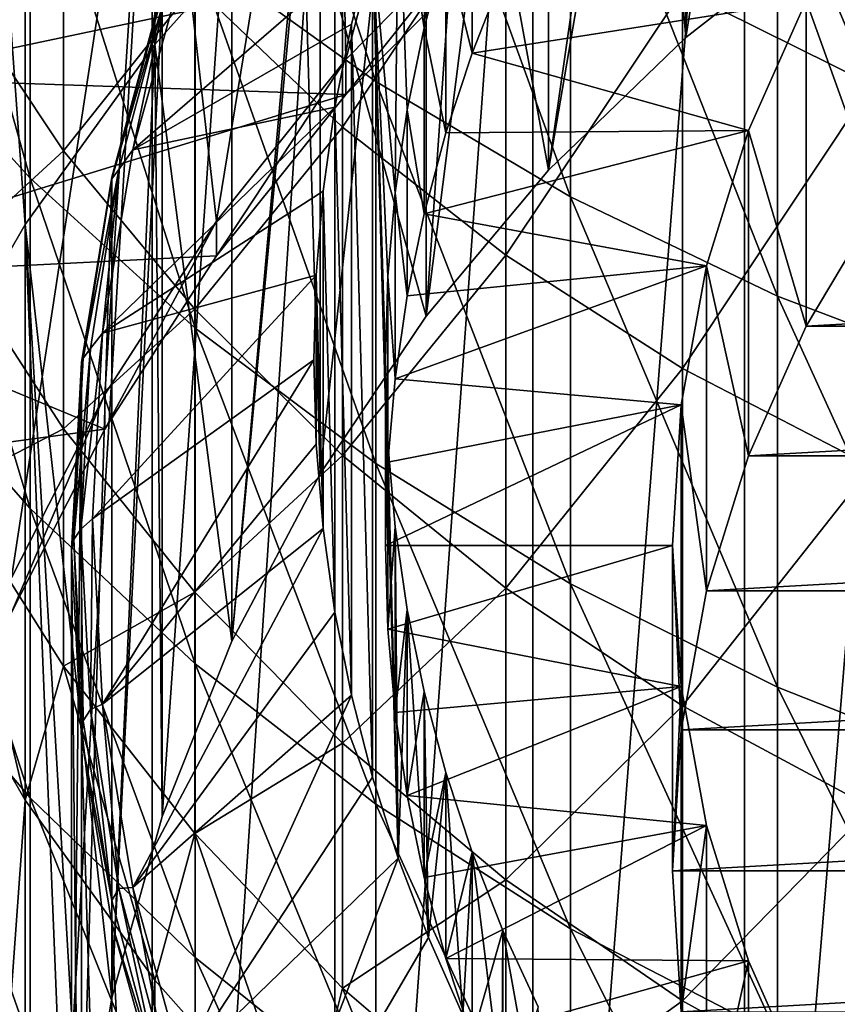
# Model space of a CAD drawing. Header units: metres. Extents: x -22 to 73, y -229 to 22.
# Tile 10 of 256: x -10.64 to -6.08, y -198.82 to -193.33. Entities that reach past the tile are written whole.
import ezdxf

# ---------------------------------------------------------------- set-up
doc = ezdxf.new("R2010")
doc.units = ezdxf.units.M
doc.layers.add('solid_509500_SW0001', color=7, linetype='CONTINUOUS')

msp = doc.modelspace()

# ---------------------------------------------------------------- linework, layer by layer
at = {"layer": 'solid_509500_SW0001'}
for points in [[(-9.884704, -193.469635, 231.509628), (-9.884697, -183.902145, 267.215973), (-10.608053, -184.906006, 267.484955)], [(-9.884704, -193.469635, 231.509628), (-9.059902, -192.541595, 231.260971), (-9.884697, -183.902145, 267.215973)], [(-10.608051, -194.47348, 231.77861), (-10.608053, -184.906006, 267.484955), (-11.222557, -185.975403, 267.771484)], [(-10.608051, -194.47348, 231.77861), (-9.884704, -193.469635, 231.509628), (-10.608053, -184.906006, 267.484955)], [(-11.222553, -195.542877, 232.065155), (-10.608051, -194.47348, 231.77861), (-11.222557, -185.975403, 267.771484)], [(-6.083577, -188.199692, 248.387665), (-6.08357, -192.772217, 231.322769), (-6.925506, -193.430771, 231.499222)], [(-6.925502, -188.858246, 248.564117), (-6.083577, -188.199692, 248.387665), (-6.925506, -193.430771, 231.499222)], [(-6.599555, -203.630844, 175.445114), (-6.599555, -189.188751, 229.343781), (-5.357568, -188.621338, 229.191742)], [(-5.357568, -203.063446, 175.293076), (-6.599555, -203.630844, 175.445114), (-5.357568, -188.621338, 229.191742)], [(-6.925502, -188.858246, 248.564117), (-6.925506, -193.430771, 231.499222), (-7.691551, -194.170715, 231.697495)], [(-7.691549, -189.59819, 248.76239), (-6.925502, -188.858246, 248.564117), (-7.691551, -194.170715, 231.697495)], [(-7.777983, -204.31311, 175.62793), (-7.777983, -189.871002, 229.526581), (-6.599555, -189.188751, 229.343781)], [(-6.599555, -203.630844, 175.445114), (-7.777983, -204.31311, 175.62793), (-6.599555, -189.188751, 229.343781)], [(-8.373326, -190.411423, 248.980286), (-7.691549, -189.59819, 248.76239), (-8.37332, -194.983948, 231.91539)], [(-7.691549, -189.59819, 248.76239), (-7.691551, -194.170715, 231.697495), (-8.37332, -194.983948, 231.91539)], [(-8.820569, -193.554871, 231.497192), (-8.881554, -190.41571, 230.656052), (-7.778043, -189.625168, 230.444229)], [(-8.009234, -192.730438, 231.276276), (-8.820569, -193.554871, 231.497192), (-7.778043, -189.625168, 230.444229)], [(-8.881506, -205.103638, 175.839752), (-8.881506, -190.661545, 229.738403), (-7.777983, -189.871002, 229.526581)], [(-7.777983, -204.31311, 175.62793), (-8.881506, -205.103638, 175.839752), (-7.777983, -189.871002, 229.526581)], [(-9.541369, -194.454346, 231.738205), (-9.899495, -191.30687, 230.894836), (-8.881554, -190.41571, 230.656052)], [(-8.820569, -193.554871, 231.497192), (-9.541369, -194.454346, 231.738205), (-8.881554, -190.41571, 230.656052)], [(-8.373326, -190.411423, 248.980286), (-8.37332, -194.983948, 231.91539), (-8.963367, -195.861572, 232.150558)], [(-8.963363, -191.289047, 249.215439), (-8.373326, -190.411423, 248.980286), (-8.963367, -195.861572, 232.150558)], [(-8.654225, -193.677322, 290.211578), (-8.654225, -191.329285, 293.477844), (-9.661106, -190.638046, 292.945496)], [(-9.661106, -192.952515, 289.725952), (-8.654225, -193.677322, 290.211578), (-9.661106, -190.638046, 292.945496)], [(-9.899495, -205.994858, 176.078552), (-9.899495, -191.55275, 229.977203), (-8.881506, -190.661545, 229.738403)], [(-8.881506, -205.103638, 175.839752), (-9.899495, -205.994858, 176.078552), (-8.881506, -190.661545, 229.738403)], [(-7.691551, -194.170715, 231.697495), (-7.140861, -190.950287, 230.834579), (-8.142157, -191.698929, 231.035172)], [(-6.925506, -193.430771, 231.499222), (-7.140861, -190.950287, 230.834579), (-7.691551, -194.170715, 231.697495)], [(-6.08357, -192.772217, 231.322769), (-7.140861, -190.950287, 230.834579), (-6.925506, -193.430771, 231.499222)], [(-10.580494, -194.215088, 285.878113), (-10.580494, -192.151459, 289.18924), (-11.404063, -191.281433, 288.606323)], [(-11.404063, -193.308533, 285.353821), (-10.580494, -194.215088, 285.878113), (-11.404063, -191.281433, 288.606323)], [(-10.682885, -196.440887, 232.270493), (-10.822106, -192.290131, 231.158295), (-9.899495, -191.30687, 230.894836)], [(-10.164282, -195.419662, 231.996857), (-10.682885, -196.440887, 232.270493), (-9.899495, -191.30687, 230.894836)], [(-9.541369, -194.454346, 231.738205), (-10.164282, -195.419662, 231.996857), (-9.899495, -191.30687, 230.894836)], [(-9.455195, -192.22142, 249.465271), (-8.963363, -191.289047, 249.215439), (-9.455194, -196.793945, 232.400375)], [(-8.963363, -191.289047, 249.215439), (-8.963367, -195.861572, 232.150558), (-9.455194, -196.793945, 232.400375)], [(-7.568972, -194.319351, 290.641754), (-7.568972, -191.941559, 293.949371), (-8.654225, -191.329285, 293.477844)], [(-8.654225, -193.677322, 290.211578), (-7.568972, -194.319351, 290.641754), (-8.654225, -191.329285, 293.477844)], [(-5.892459, -193.693344, 290.222321), (-6.944628, -193.169418, 289.871277), (-5.892459, -191.344559, 293.489594)], [(-10.822146, -206.978165, 176.342026), (-10.822146, -192.536057, 230.240677), (-9.899495, -191.55275, 229.977203)], [(-9.899495, -205.994858, 176.078552), (-10.822146, -206.978165, 176.342026), (-9.899495, -191.55275, 229.977203)], [(-8.37332, -194.983948, 231.91539), (-8.142157, -191.698929, 231.035172), (-9.059902, -192.541595, 231.260971)], [(-7.691551, -194.170715, 231.697495), (-8.142157, -191.698929, 231.035172), (-8.37332, -194.983948, 231.91539)], [(-8.838835, -193.930099, 285.713318), (-9.662631, -193.143295, 285.25824), (-8.838835, -191.87796, 289.006012)], [(-8.838835, -193.930099, 285.713318), (-8.838835, -191.87796, 289.006012), (-7.929916, -192.562347, 289.464539)], [(-6.415171, -194.872772, 291.012543), (-6.415171, -192.469345, 294.355835), (-7.568972, -191.941559, 293.949371)], [(-7.568972, -194.319351, 290.641754), (-6.415171, -194.872772, 291.012543), (-7.568972, -191.941559, 293.949371)], [(-8.384385, -193.378357, 254.018906), (-8.360784, -192.009048, 253.652008), (-8.528882, -192.451019, 253.770432)], [(-8.384385, -193.378357, 254.018906), (-8.263884, -192.927124, 253.897995), (-8.360784, -192.009048, 253.652008)], [(-9.661106, -195.049759, 286.36087), (-9.661106, -192.952515, 289.725952), (-10.580494, -192.151459, 289.18924)], [(-10.580494, -194.215088, 285.878113), (-9.661106, -195.049759, 286.36087), (-10.580494, -192.151459, 289.18924)], [(-9.843435, -193.198364, 249.727051), (-9.455195, -192.22142, 249.465271), (-9.843432, -197.770874, 232.662155)], [(-9.455195, -192.22142, 249.465271), (-9.455194, -196.793945, 232.400375), (-9.843432, -197.770874, 232.662155)], [(-10.393371, -194.062119, 281.454285), (-11.024015, -193.118576, 280.988708), (-10.393371, -192.29039, 284.764954)], [(-10.393371, -194.062119, 281.454285), (-10.393371, -192.29039, 284.764954), (-9.662631, -193.143295, 285.25824)], [(-8.545926, -194.296722, 254.264984), (-8.528882, -192.451019, 253.770432), (-8.671945, -192.901077, 253.891022)], [(-8.545926, -194.296722, 254.264984), (-8.478486, -193.835312, 254.141342), (-8.528882, -192.451019, 253.770432)], [(-8.478486, -193.835312, 254.141342), (-8.384385, -193.378357, 254.018906), (-8.528882, -192.451019, 253.770432)], [(-8.117402, -193.518478, 249.915344), (-8.117402, -192.4832, 253.779053), (-8.263884, -192.927124, 253.897995)], [(-7.945363, -193.08313, 249.798706), (-8.117402, -192.4832, 253.779053), (-8.117402, -193.518478, 249.915344)], [(-5.203274, -195.332565, 291.320587), (-5.203274, -192.907822, 294.693542), (-6.415171, -192.469345, 294.355835)], [(-6.415171, -194.872772, 291.012543), (-5.203274, -195.332565, 291.320587), (-6.415171, -192.469345, 294.355835)], [(-9.455194, -196.793945, 232.400375), (-9.059902, -192.541595, 231.260971), (-9.884704, -193.469635, 231.509628)], [(-8.963367, -195.861572, 232.150558), (-9.059902, -192.541595, 231.260971), (-9.455194, -196.793945, 232.400375)], [(-8.37332, -194.983948, 231.91539), (-9.059902, -192.541595, 231.260971), (-8.963367, -195.861572, 232.150558)], [(-7.929916, -194.643219, 286.125732), (-8.838835, -193.930099, 285.713318), (-7.929916, -192.562347, 289.464539)], [(-7.929916, -194.643219, 286.125732), (-7.929916, -192.562347, 289.464539), (-6.944628, -193.169418, 289.871277)], [(-5.848418, -194.358322, 242.893448), (-5.848418, -192.546585, 249.654938), (-6.255429, -193.227539, 249.837387)], [(-8.009209, -192.92453, 230.551834), (-10.668079, -192.607483, 230.466873), (-11.474791, -193.658279, 230.748444)], [(-8.82056, -193.748978, 230.772736), (-8.820569, -193.554871, 231.497192), (-8.009234, -192.730438, 231.276276)], [(-8.82056, -193.748978, 230.772736), (-8.009234, -192.730438, 231.276276), (-8.009209, -192.92453, 230.551834)], [(-10.008186, -194.057556, 250.6586), (-8.789592, -193.358017, 254.013458), (-8.671945, -192.901077, 253.891022)], [(-9.730996, -193.058319, 250.390854), (-10.008186, -194.057556, 250.6586), (-8.671945, -192.901077, 253.891022)], [(-8.671945, -192.901077, 253.891022), (-8.789592, -193.358017, 254.013458), (-8.671945, -197.552536, 255.137375)], [(-8.671945, -192.901077, 253.891022), (-8.671945, -197.552536, 255.137375), (-8.528882, -198.002579, 255.257965)], [(-8.6, -195.226807, 254.514206), (-8.671945, -192.901077, 253.891022), (-8.528882, -198.002579, 255.257965)], [(-8.58647, -194.761032, 254.389389), (-8.545926, -194.296722, 254.264984), (-8.671945, -192.901077, 253.891022)], [(-8.6, -195.226807, 254.514206), (-8.58647, -194.761032, 254.389389), (-8.671945, -192.901077, 253.891022)], [(-8.82056, -193.748978, 230.772736), (-8.009209, -192.92453, 230.551834), (-11.474791, -193.658279, 230.748444)], [(-8.654225, -195.805008, 286.797668), (-8.654225, -193.677322, 290.211578), (-9.661106, -192.952515, 289.725952)], [(-9.661106, -195.049759, 286.36087), (-8.654225, -195.805008, 286.797668), (-9.661106, -192.952515, 289.725952)], [(-8.263884, -193.962402, 250.034302), (-8.263884, -192.927124, 253.897995), (-8.384385, -193.378357, 254.018906)], [(-8.117402, -193.518478, 249.915344), (-8.263884, -192.927124, 253.897995), (-8.263884, -193.962402, 250.034302)], [(-9.824928, -193.191956, 250.19812), (-10.008186, -194.057556, 250.6586), (-9.730996, -193.058319, 250.390854)], [(-11.024015, -194.639648, 277.631653), (-11.024015, -193.118576, 280.988708), (-10.393371, -194.062119, 281.454285)], [(-6.255429, -193.227539, 249.837387), (-7.945363, -193.08313, 249.798706), (-8.117402, -193.518478, 249.915344)], [(-9.662631, -194.945694, 281.890289), (-10.393371, -194.062119, 281.454285), (-9.662631, -193.143295, 285.25824)], [(-9.662631, -194.945694, 281.890289), (-9.662631, -193.143295, 285.25824), (-8.838835, -193.930099, 285.713318)], [(-6.944628, -195.275772, 286.491577), (-7.929916, -194.643219, 286.125732), (-6.944628, -193.169418, 289.871277)], [(-6.944628, -195.275772, 286.491577), (-6.944628, -193.169418, 289.871277), (-5.892459, -193.693344, 290.222321)], [(-10.125179, -194.218399, 250.238098), (-10.08638, -194.167343, 250.459473), (-9.824928, -193.191956, 250.19812)], [(-9.862721, -193.239273, 249.975739), (-10.125179, -194.218399, 250.238098), (-9.824928, -193.191956, 250.19812)], [(-9.843435, -193.198364, 249.727051), (-9.843432, -197.770874, 232.662155), (-10.123829, -198.781677, 232.932999)], [(-10.123828, -194.209152, 249.997879), (-9.843435, -193.198364, 249.727051), (-10.123829, -198.781677, 232.932999)], [(-9.862721, -193.239273, 249.975739), (-9.843435, -193.198364, 249.727051), (-10.123828, -194.209152, 249.997879)], [(-9.824928, -193.191956, 250.19812), (-10.08638, -194.167343, 250.459473), (-10.008186, -194.057556, 250.6586)], [(-6.577852, -193.949524, 250.030853), (-6.255429, -193.227539, 249.837387), (-8.117402, -193.518478, 249.915344)], [(-6.255429, -195.039261, 243.075912), (-6.255429, -193.227539, 249.837387), (-6.577852, -193.949524, 250.030853)], [(-5.848418, -194.358322, 242.893448), (-6.255429, -193.227539, 249.837387), (-6.255429, -195.039261, 243.075912)], [(-9.862721, -193.239273, 249.975739), (-10.123828, -194.209152, 249.997879), (-10.125179, -194.218399, 250.238098)], [(-10.580494, -196.056, 282.438202), (-10.580494, -194.215088, 285.878113), (-11.404063, -193.308533, 285.353821)], [(-11.404063, -195.116867, 281.974762), (-10.580494, -196.056, 282.438202), (-11.404063, -193.308533, 285.353821)], [(-10.008186, -194.057556, 250.6586), (-8.881433, -193.820343, 254.137344), (-8.789592, -193.358017, 254.013458)], [(-8.789592, -193.358017, 254.013458), (-8.881433, -193.820343, 254.137344), (-8.789592, -197.095581, 255.014938)], [(-8.789592, -193.358017, 254.013458), (-8.789592, -197.095581, 255.014938), (-8.671945, -197.552536, 255.137375)], [(-8.384385, -194.413635, 250.155212), (-8.384385, -193.378357, 254.018906), (-8.478486, -193.835312, 254.141342)], [(-8.263884, -193.962402, 250.034302), (-8.384385, -193.378357, 254.018906), (-8.384385, -194.413635, 250.155212)], [(-10.123829, -198.781677, 232.932999), (-9.884704, -193.469635, 231.509628), (-10.608051, -194.47348, 231.77861)], [(-9.843432, -197.770874, 232.662155), (-9.884704, -193.469635, 231.509628), (-10.123829, -198.781677, 232.932999)], [(-9.455194, -196.793945, 232.400375), (-9.884704, -193.469635, 231.509628), (-9.843432, -197.770874, 232.662155)], [(-9.541359, -194.648438, 231.013748), (-9.541369, -194.454346, 231.738205), (-8.820569, -193.554871, 231.497192)], [(-9.541359, -194.648438, 231.013748), (-8.820569, -193.554871, 231.497192), (-8.82056, -193.748978, 230.772736)], [(-6.577852, -193.949524, 250.030853), (-8.117402, -193.518478, 249.915344), (-8.263884, -193.962402, 250.034302)], [(-8.82056, -193.748978, 230.772736), (-11.474791, -193.658279, 230.748444), (-12.171, -194.780441, 231.049118)], [(-7.568972, -196.473984, 287.184601), (-7.568972, -194.319351, 290.641754), (-8.654225, -193.677322, 290.211578)], [(-8.654225, -195.805008, 286.797668), (-7.568972, -196.473984, 287.184601), (-8.654225, -193.677322, 290.211578)], [(-5.892459, -195.821686, 286.807312), (-6.944628, -195.275772, 286.491577), (-5.892459, -193.693344, 290.222321)], [(-9.541359, -194.648438, 231.013748), (-8.82056, -193.748978, 230.772736), (-12.171, -194.780441, 231.049118)], [(-10.175724, -195.0793, 250.932373), (-8.947243, -194.286896, 254.262344), (-8.881433, -193.820343, 254.137344)], [(-10.008186, -194.057556, 250.6586), (-10.175724, -195.0793, 250.932373), (-8.881433, -193.820343, 254.137344)], [(-8.881433, -193.820343, 254.137344), (-8.947243, -194.286896, 254.262344), (-8.881433, -196.633255, 254.891052)], [(-8.881433, -193.820343, 254.137344), (-8.881433, -196.633255, 254.891052), (-8.789592, -197.095581, 255.014938)], [(-8.478486, -194.870575, 250.277649), (-8.478486, -193.835312, 254.141342), (-8.545926, -194.296722, 254.264984)], [(-8.384385, -194.413635, 250.155212), (-8.478486, -193.835312, 254.141342), (-8.478486, -194.870575, 250.277649)], [(-8.838835, -195.760773, 282.292511), (-9.662631, -194.945694, 281.890289), (-8.838835, -193.930099, 285.713318)], [(-8.838835, -195.760773, 282.292511), (-8.838835, -193.930099, 285.713318), (-7.929916, -194.643219, 286.125732)], [(-6.577852, -193.949524, 250.030853), (-8.263884, -193.962402, 250.034302), (-8.384385, -194.413635, 250.155212)], [(-6.811321, -194.702805, 250.232697), (-6.577852, -193.949524, 250.030853), (-8.384385, -194.413635, 250.155212)], [(-6.577852, -195.761261, 243.269363), (-6.577852, -193.949524, 250.030853), (-6.811321, -194.702805, 250.232697)], [(-6.255429, -195.039261, 243.075912), (-6.577852, -193.949524, 250.030853), (-6.577852, -195.761261, 243.269363)], [(-10.393371, -195.611832, 278.034058), (-11.024015, -194.639648, 277.631653), (-10.393371, -194.062119, 281.454285)], [(-10.393371, -195.611832, 278.034058), (-10.393371, -194.062119, 281.454285), (-9.662631, -194.945694, 281.890289)], [(-10.08638, -194.167343, 250.459473), (-10.175724, -195.0793, 250.932373), (-10.008186, -194.057556, 250.6586)], [(-9.661106, -196.920685, 282.864899), (-9.661106, -195.049759, 286.36087), (-10.580494, -194.215088, 285.878113)], [(-10.580494, -196.056, 282.438202), (-9.661106, -196.920685, 282.864899), (-10.580494, -194.215088, 285.878113)], [(-10.293302, -195.242706, 250.274826), (-10.123828, -194.209152, 249.997879), (-10.293301, -199.815216, 233.20993)], [(-10.125179, -194.218399, 250.238098), (-10.123828, -194.209152, 249.997879), (-10.293302, -195.242706, 250.274826)], [(-10.125179, -194.218399, 250.238098), (-10.293302, -195.242706, 250.274826), (-10.283739, -195.218155, 250.505981)], [(-10.123828, -194.209152, 249.997879), (-10.123829, -198.781677, 232.932999), (-10.293301, -199.815216, 233.20993)], [(-10.283739, -195.218155, 250.505981), (-10.244332, -195.163269, 250.726318), (-10.08638, -194.167343, 250.459473)], [(-10.125179, -194.218399, 250.238098), (-10.283739, -195.218155, 250.505981), (-10.08638, -194.167343, 250.459473)], [(-10.08638, -194.167343, 250.459473), (-10.244332, -195.163269, 250.726318), (-10.175724, -195.0793, 250.932373)], [(-10.175724, -195.0793, 250.932373), (-8.9868, -194.756165, 254.388092), (-8.947243, -194.286896, 254.262344)], [(-8.947243, -194.286896, 254.262344), (-8.9868, -194.756165, 254.388092), (-8.947243, -196.166702, 254.766052)], [(-8.947243, -194.286896, 254.262344), (-8.947243, -196.166702, 254.766052), (-8.881433, -196.633255, 254.891052)], [(-8.545926, -195.332001, 250.401276), (-8.545926, -194.296722, 254.264984), (-8.58647, -194.761032, 254.389389)], [(-8.478486, -194.870575, 250.277649), (-8.545926, -194.296722, 254.264984), (-8.545926, -195.332001, 250.401276)], [(-6.415171, -197.050629, 287.518097), (-6.415171, -194.872772, 291.012543), (-7.568972, -194.319351, 290.641754)], [(-7.568972, -196.473984, 287.184601), (-6.415171, -197.050629, 287.518097), (-7.568972, -194.319351, 290.641754)], [(5.848418, -194.358322, 242.893448), (-5.848418, -194.358322, 242.893448), (-6.255429, -195.039261, 243.075912)], [(6.255429, -195.039261, 243.075912), (5.848418, -194.358322, 242.893448), (-6.255429, -195.039261, 243.075912)], [(-6.811321, -194.702805, 250.232697), (-8.384385, -194.413635, 250.155212), (-8.478486, -194.870575, 250.277649)], [(-10.608051, -207.246979, 235.201263), (-10.608051, -194.47348, 231.77861), (-11.222553, -195.542877, 232.065155)], [(-10.35, -200.860229, 233.489944), (-10.608051, -194.47348, 231.77861), (-10.608051, -207.246979, 235.201263)], [(-10.293301, -199.815216, 233.20993), (-10.608051, -194.47348, 231.77861), (-10.35, -200.860229, 233.489944)], [(-10.123829, -198.781677, 232.932999), (-10.608051, -194.47348, 231.77861), (-10.293301, -199.815216, 233.20993)], [(-10.164286, -195.613785, 231.272415), (-10.164282, -195.419662, 231.996857), (-9.541369, -194.454346, 231.738205)], [(-10.164286, -195.613785, 231.272415), (-9.541369, -194.454346, 231.738205), (-9.541359, -194.648438, 231.013748)], [(-10.164286, -195.613785, 231.272415), (-9.541359, -194.648438, 231.013748), (-12.171, -194.780441, 231.049118)], [(-11.024015, -195.936172, 274.181671), (-11.024015, -194.639648, 277.631653), (-10.393371, -195.611832, 278.034058)], [(-7.929916, -196.499527, 282.657074), (-8.838835, -195.760773, 282.292511), (-7.929916, -194.643219, 286.125732)], [(-7.929916, -196.499527, 282.657074), (-7.929916, -194.643219, 286.125732), (-6.944628, -195.275772, 286.491577)], [(-6.811321, -194.702805, 250.232697), (-8.478486, -194.870575, 250.277649), (-8.545926, -195.332001, 250.401276)], [(-6.95267, -195.477127, 250.44017), (-6.811321, -194.702805, 250.232697), (-8.545926, -195.332001, 250.401276)], [(-6.811321, -196.514542, 243.471207), (-6.811321, -194.702805, 250.232697), (-6.95267, -195.477127, 250.44017)], [(-6.577852, -195.761261, 243.269363), (-6.811321, -194.702805, 250.232697), (-6.811321, -196.514542, 243.471207)], [(-10.231775, -196.112381, 251.209183), (-9, -195.226807, 254.514206), (-8.9868, -194.756165, 254.388092)], [(-10.175724, -195.0793, 250.932373), (-10.231775, -196.112381, 251.209183), (-8.9868, -194.756165, 254.388092)], [(-8.9868, -194.756165, 254.388092), (-9, -195.226807, 254.514206), (-8.9868, -195.697433, 254.640305)], [(-8.9868, -194.756165, 254.388092), (-8.9868, -195.697433, 254.640305), (-8.947243, -196.166702, 254.766052)], [(-8.58647, -195.79631, 250.525696), (-8.58647, -194.761032, 254.389389), (-8.6, -195.226807, 254.514206)], [(-8.545926, -195.332001, 250.401276), (-8.58647, -194.761032, 254.389389), (-8.58647, -195.79631, 250.525696)], [(-10.164286, -195.613785, 231.272415), (-12.171, -194.780441, 231.049118), (-12.749963, -195.963074, 231.366013)], [(-5.203274, -197.529724, 287.795197), (-5.203274, -195.332565, 291.320587), (-6.415171, -194.872772, 291.012543)], [(-6.415171, -197.050629, 287.518097), (-5.203274, -197.529724, 287.795197), (-6.415171, -194.872772, 291.012543)], [(-9.662631, -196.522202, 278.410889), (-10.393371, -195.611832, 278.034058), (-9.662631, -194.945694, 281.890289)], [(-9.662631, -196.522202, 278.410889), (-9.662631, -194.945694, 281.890289), (-8.838835, -195.760773, 282.292511)], [(6.255429, -195.039261, 243.075912), (-6.255429, -195.039261, 243.075912), (-6.577852, -195.761261, 243.269363)], [(6.577852, -195.761261, 243.269363), (6.255429, -195.039261, 243.075912), (-6.577852, -195.761261, 243.269363)], [(-10.297164, -196.16951, 250.995956), (-10.231775, -196.112381, 251.209183), (-10.175724, -195.0793, 250.932373)], [(-10.244332, -195.163269, 250.726318), (-10.297164, -196.16951, 250.995956), (-10.175724, -195.0793, 250.932373)], [(-8.654225, -197.703079, 283.250977), (-8.654225, -195.805008, 286.797668), (-9.661106, -195.049759, 286.36087)], [(-9.661106, -196.920685, 282.864899), (-8.654225, -197.703079, 283.250977), (-9.661106, -195.049759, 286.36087)], [(-10.580494, -197.666214, 278.88443), (-10.580494, -196.056, 282.438202), (-11.404063, -195.116867, 281.974762)], [(-11.404063, -196.698578, 278.483887), (-10.580494, -197.666214, 278.88443), (-11.404063, -195.116867, 281.974762)], [(-10.336774, -196.228271, 250.776642), (-10.297164, -196.16951, 250.995956), (-10.244332, -195.163269, 250.726318)], [(-10.283739, -195.218155, 250.505981), (-10.336774, -196.228271, 250.776642), (-10.244332, -195.163269, 250.726318)], [(-10.283739, -195.218155, 250.505981), (-10.293302, -195.242706, 250.274826), (-10.35, -196.287704, 250.55484)], [(-10.283739, -195.218155, 250.505981), (-10.35, -196.287704, 250.55484), (-10.336774, -196.228271, 250.776642)], [(-10.293302, -195.242706, 250.274826), (-10.35, -200.860229, 233.489944), (-10.35, -196.287704, 250.55484)], [(-10.293302, -195.242706, 250.274826), (-10.293301, -199.815216, 233.20993), (-10.35, -200.860229, 233.489944)], [(-10.175724, -197.145447, 251.486008), (-9, -195.226807, 254.514206), (-10.231775, -196.112381, 251.209183)], [(-10.175724, -197.145447, 251.486008), (-8.9868, -195.697433, 254.640305), (-9, -195.226807, 254.514206)], [(-8.58647, -195.692566, 254.639008), (-8.6, -195.226807, 254.514206), (-8.528882, -198.002579, 255.257965)], [(-8.6, -196.26207, 250.650497), (-8.6, -195.226807, 254.514206), (-8.58647, -195.692566, 254.639008)], [(-8.58647, -195.79631, 250.525696), (-8.6, -195.226807, 254.514206), (-8.6, -196.26207, 250.650497)], [(-6.944628, -197.154816, 282.980438), (-7.929916, -196.499527, 282.657074), (-6.944628, -195.275772, 286.491577)], [(-6.944628, -197.154816, 282.980438), (-6.944628, -195.275772, 286.491577), (-5.892459, -195.821686, 286.807312)], [(-6.95267, -195.477127, 250.44017), (-8.545926, -195.332001, 250.401276), (-8.58647, -195.79631, 250.525696)], [(-10.68289, -196.63501, 231.546051), (-10.682885, -196.440887, 232.270493), (-10.164282, -195.419662, 231.996857)], [(-10.68289, -196.63501, 231.546051), (-10.164282, -195.419662, 231.996857), (-10.164286, -195.613785, 231.272415)], [(-6.95267, -195.477127, 250.44017), (-8.58647, -195.79631, 250.525696), (-8.6, -196.26207, 250.650497)], [(-7, -196.26207, 250.650497), (-6.95267, -195.477127, 250.44017), (-8.6, -196.26207, 250.650497)], [(-6.95267, -197.288849, 243.67868), (-6.95267, -195.477127, 250.44017), (-7, -196.26207, 250.650497)], [(-6.811321, -196.514542, 243.471207), (-6.95267, -195.477127, 250.44017), (-6.95267, -197.288849, 243.67868)], [(-10.608051, -207.246979, 235.201263), (-11.222553, -195.542877, 232.065155), (-11.222553, -206.177597, 234.914719)], [(-10.68289, -196.63501, 231.546051), (-10.164286, -195.613785, 231.272415), (-12.749963, -195.963074, 231.366013)], [(-10.393371, -196.932755, 274.519135), (-11.024015, -195.936172, 274.181671), (-10.393371, -195.611832, 278.034058)], [(-10.393371, -196.932755, 274.519135), (-10.393371, -195.611832, 278.034058), (-9.662631, -196.522202, 278.410889)], [(-10.175724, -197.145447, 251.486008), (-8.947243, -196.166702, 254.766052), (-8.9868, -195.697433, 254.640305)], [(-8.58647, -196.727844, 250.775299), (-8.6, -196.26207, 250.650497), (-8.58647, -195.692566, 254.639008)], [(-8.545926, -196.156876, 254.763412), (-8.58647, -195.692566, 254.639008), (-8.528882, -198.002579, 255.257965)], [(-8.58647, -196.727844, 250.775299), (-8.58647, -195.692566, 254.639008), (-8.545926, -196.156876, 254.763412)], [(-8.838835, -197.36203, 278.758514), (-9.662631, -196.522202, 278.410889), (-8.838835, -195.760773, 282.292511)], [(-8.838835, -197.36203, 278.758514), (-8.838835, -195.760773, 282.292511), (-7.929916, -196.499527, 282.657074)], [(-7.568972, -198.396088, 283.592957), (-7.568972, -196.473984, 287.184601), (-8.654225, -195.805008, 286.797668)], [(-8.654225, -197.703079, 283.250977), (-7.568972, -198.396088, 283.592957), (-8.654225, -195.805008, 286.797668)], [(6.577852, -195.761261, 243.269363), (-6.577852, -195.761261, 243.269363), (-6.811321, -196.514542, 243.471207)], [(6.811321, -196.514542, 243.471207), (6.577852, -195.761261, 243.269363), (-6.811321, -196.514542, 243.471207)], [(-5.892459, -197.720352, 283.259491), (-6.944628, -197.154816, 282.980438), (-5.892459, -195.821686, 286.807312)], [(-10.608053, -197.679504, 270.907593), (-11.222557, -196.610107, 270.621063), (-11.024015, -195.936172, 274.181671)], [(-10.608053, -197.679504, 270.907593), (-11.024015, -195.936172, 274.181671), (-10.393371, -196.932755, 274.519135)], [(-9.661106, -198.557129, 279.253204), (-9.661106, -196.920685, 282.864899), (-10.580494, -196.056, 282.438202)], [(-10.580494, -197.666214, 278.88443), (-9.661106, -198.557129, 279.253204), (-10.580494, -196.056, 282.438202)], [(-10.244332, -197.175766, 251.265579), (-10.231775, -196.112381, 251.209183), (-10.297164, -196.16951, 250.995956)], [(-10.244332, -197.175766, 251.265579), (-10.175724, -197.145447, 251.486008), (-10.231775, -196.112381, 251.209183)], [(-10.283739, -197.238403, 251.047302), (-10.297164, -196.16951, 250.995956), (-10.336774, -196.228271, 250.776642)], [(-10.283739, -197.238403, 251.047302), (-10.244332, -197.175766, 251.265579), (-10.297164, -196.16951, 250.995956)], [(-10.175724, -197.145447, 251.486008), (-10.008186, -198.167191, 251.759781), (-8.947243, -196.166702, 254.766052)], [(-10.008186, -198.167191, 251.759781), (-8.881433, -196.633255, 254.891052), (-8.947243, -196.166702, 254.766052)], [(-8.545926, -197.192154, 250.899704), (-8.58647, -196.727844, 250.775299), (-8.545926, -196.156876, 254.763412)], [(-8.478486, -196.618286, 254.887054), (-8.545926, -196.156876, 254.763412), (-8.528882, -198.002579, 255.257965)], [(-8.545926, -197.192154, 250.899704), (-8.545926, -196.156876, 254.763412), (-8.478486, -196.618286, 254.887054)], [(-10.336774, -196.228271, 250.776642), (-10.35, -196.287704, 250.55484), (-10.293302, -197.332718, 250.834839)], [(-10.283739, -197.238403, 251.047302), (-10.336774, -196.228271, 250.776642), (-10.293302, -197.332718, 250.834839)], [(-10.35, -196.287704, 250.55484), (-10.35, -200.860229, 233.489944), (-10.293301, -201.905243, 233.769943)], [(-10.293302, -197.332718, 250.834839), (-10.35, -196.287704, 250.55484), (-10.293301, -201.905243, 233.769943)], [(-7, -196.26207, 250.650497), (-8.6, -196.26207, 250.650497), (-8.58647, -196.727844, 250.775299)], [(-6.95267, -197.047028, 250.860825), (-7, -196.26207, 250.650497), (-8.58647, -196.727844, 250.775299)], [(-7, -198.073807, 243.889008), (-7, -196.26207, 250.650497), (-6.95267, -197.047028, 250.860825)], [(-6.95267, -197.288849, 243.67868), (-7, -196.26207, 250.650497), (-7, -198.073807, 243.889008)], [(-7.929916, -198.123184, 279.073578), (-8.838835, -197.36203, 278.758514), (-7.929916, -196.499527, 282.657074)], [(-7.929916, -198.123184, 279.073578), (-7.929916, -196.499527, 282.657074), (-6.944628, -197.154816, 282.980438)], [(-6.415171, -198.993469, 283.887726), (-6.415171, -197.050629, 287.518097), (-7.568972, -196.473984, 287.184601)], [(-7.568972, -198.396088, 283.592957), (-6.415171, -198.993469, 283.887726), (-7.568972, -196.473984, 287.184601)], [(6.811321, -196.514542, 243.471207), (-6.811321, -196.514542, 243.471207), (-6.95267, -197.288849, 243.67868)], [(6.95267, -197.288849, 243.67868), (6.811321, -196.514542, 243.471207), (-6.95267, -197.288849, 243.67868)], [(-9.662631, -197.865982, 274.835144), (-10.393371, -196.932755, 274.519135), (-9.662631, -196.522202, 278.410889)], [(-9.662631, -197.865982, 274.835144), (-9.662631, -196.522202, 278.410889), (-8.838835, -197.36203, 278.758514)], [(-11.222553, -206.177597, 234.914719), (-11.222557, -196.610107, 270.621063), (-10.608053, -197.679504, 270.907593)], [(-8.478486, -197.653564, 251.023346), (-8.545926, -197.192154, 250.899704), (-8.478486, -196.618286, 254.887054)], [(-8.478486, -196.618286, 254.887054), (-8.528882, -198.002579, 255.257965), (-8.360784, -198.44455, 255.376389)], [(-8.384385, -197.075241, 255.009491), (-8.478486, -196.618286, 254.887054), (-8.360784, -198.44455, 255.376389)], [(-8.478486, -197.653564, 251.023346), (-8.478486, -196.618286, 254.887054), (-8.384385, -197.075241, 255.009491)], [(-10.008186, -198.167191, 251.759781), (-8.789592, -197.095581, 255.014938), (-8.881433, -196.633255, 254.891052)], [(-10.580494, -199.038712, 275.232269), (-10.580494, -197.666214, 278.88443), (-11.404063, -196.698578, 278.483887)], [(-11.404063, -198.046783, 274.896362), (-10.580494, -199.038712, 275.232269), (-11.404063, -196.698578, 278.483887)], [(-6.95267, -197.047028, 250.860825), (-8.58647, -196.727844, 250.775299), (-8.545926, -197.192154, 250.899704)], [(-9.884697, -198.683365, 271.176575), (-10.608053, -197.679504, 270.907593), (-10.393371, -196.932755, 274.519135)], [(-9.884697, -198.683365, 271.176575), (-10.393371, -196.932755, 274.519135), (-9.662631, -197.865982, 274.835144)], [(-8.654225, -199.363266, 279.586884), (-8.654225, -197.703079, 283.250977), (-9.661106, -196.920685, 282.864899)], [(-9.661106, -198.557129, 279.253204), (-8.654225, -199.363266, 279.586884), (-9.661106, -196.920685, 282.864899)], [(-6.95267, -197.047028, 250.860825), (-8.545926, -197.192154, 250.899704), (-8.478486, -197.653564, 251.023346)], [(-6.811321, -197.82135, 251.068298), (-6.95267, -197.047028, 250.860825), (-8.478486, -197.653564, 251.023346)], [(-6.95267, -198.858765, 244.09935), (-7, -198.073807, 243.889008), (-6.95267, -197.047028, 250.860825)], [(-6.95267, -198.858765, 244.09935), (-6.95267, -197.047028, 250.860825), (-6.811321, -197.82135, 251.068298)], [(-5.203274, -199.489792, 284.132629), (-5.203274, -197.529724, 287.795197), (-6.415171, -197.050629, 287.518097)], [(-6.415171, -198.993469, 283.887726), (-5.203274, -199.489792, 284.132629), (-6.415171, -197.050629, 287.518097)], [(-10.008186, -198.167191, 251.759781), (-9.730996, -199.166428, 252.027527), (-8.789592, -197.095581, 255.014938)], [(-9.730996, -199.166428, 252.027527), (-8.671945, -197.552536, 255.137375), (-8.789592, -197.095581, 255.014938)], [(-8.384385, -198.110519, 251.145782), (-8.478486, -197.653564, 251.023346), (-8.384385, -197.075241, 255.009491)], [(-8.263884, -197.526474, 255.130402), (-8.384385, -197.075241, 255.009491), (-8.360784, -198.44455, 255.376389)], [(-8.384385, -198.110519, 251.145782), (-8.384385, -197.075241, 255.009491), (-8.263884, -197.526474, 255.130402)], [(-10.283739, -197.238403, 251.047302), (-10.125179, -198.238144, 251.315186), (-10.244332, -197.175766, 251.265579)], [(-10.244332, -197.175766, 251.265579), (-10.08638, -198.171692, 251.532425), (-10.175724, -197.145447, 251.486008)], [(-10.125179, -198.238144, 251.315186), (-10.08638, -198.171692, 251.532425), (-10.244332, -197.175766, 251.265579)], [(-10.08638, -198.171692, 251.532425), (-10.008186, -198.167191, 251.759781), (-10.175724, -197.145447, 251.486008)], [(-6.944628, -198.79837, 279.353058), (-7.929916, -198.123184, 279.073578), (-6.944628, -197.154816, 282.980438)], [(-6.944628, -198.79837, 279.353058), (-6.944628, -197.154816, 282.980438), (-5.892459, -197.720352, 283.259491)], [(-10.283739, -197.238403, 251.047302), (-10.293302, -197.332718, 250.834839), (-10.125179, -198.238144, 251.315186)], [(6.95267, -197.288849, 243.67868), (-7, -198.073807, 243.889008), (7, -198.073807, 243.889008)], [(6.95267, -197.288849, 243.67868), (-6.95267, -197.288849, 243.67868), (-7, -198.073807, 243.889008)], [(-10.293302, -197.332718, 250.834839), (-10.293301, -201.905243, 233.769943), (-10.123829, -202.938782, 234.04689)], [(-10.123828, -198.366272, 251.111786), (-10.293302, -197.332718, 250.834839), (-10.123829, -202.938782, 234.04689)], [(-10.125179, -198.238144, 251.315186), (-10.293302, -197.332718, 250.834839), (-10.123828, -198.366272, 251.111786)], [(-8.838835, -198.726883, 275.126678), (-9.662631, -197.865982, 274.835144), (-8.838835, -197.36203, 278.758514)], [(-8.838835, -198.726883, 275.126678), (-8.838835, -197.36203, 278.758514), (-7.929916, -198.123184, 279.073578)], [(-9.730996, -199.166428, 252.027527), (-8.528882, -198.002579, 255.257965), (-8.671945, -197.552536, 255.137375)], [(-8.263884, -198.561752, 251.266693), (-8.384385, -198.110519, 251.145782), (-8.263884, -197.526474, 255.130402)], [(-8.263884, -197.526474, 255.130402), (-8.360784, -198.44455, 255.376389), (-8.168181, -198.877029, 255.492279)], [(-8.117402, -197.970398, 255.249344), (-8.263884, -197.526474, 255.130402), (-8.168181, -198.877029, 255.492279)], [(-8.263884, -198.561752, 251.266693), (-8.263884, -197.526474, 255.130402), (-8.117402, -197.970398, 255.249344)], [(-9.661106, -199.951996, 275.541504), (-9.661106, -198.557129, 279.253204), (-10.580494, -197.666214, 278.88443)], [(-10.580494, -199.038712, 275.232269), (-9.661106, -199.951996, 275.541504), (-10.580494, -197.666214, 278.88443)], [(-6.811321, -197.82135, 251.068298), (-8.478486, -197.653564, 251.023346), (-8.384385, -198.110519, 251.145782)], [(-10.608051, -207.246979, 235.201263), (-11.222553, -206.177597, 234.914719), (-10.608053, -197.679504, 270.907593)], [(-10.608051, -207.246979, 235.201263), (-10.608053, -197.679504, 270.907593), (-9.884697, -198.683365, 271.176575)], [(-7.568972, -200.077316, 279.882446), (-7.568972, -198.396088, 283.592957), (-8.654225, -197.703079, 283.250977)], [(-8.654225, -199.363266, 279.586884), (-7.568972, -200.077316, 279.882446), (-8.654225, -197.703079, 283.250977)], [(-5.892459, -199.381073, 279.594238), (-6.944628, -198.79837, 279.353058), (-5.892459, -197.720352, 283.259491)], [(-6.811321, -197.82135, 251.068298), (-8.384385, -198.110519, 251.145782), (-8.263884, -198.561752, 251.266693)], [(-6.577852, -198.574631, 251.270142), (-6.811321, -197.82135, 251.068298), (-8.263884, -198.561752, 251.266693)], [(-6.811321, -199.633087, 244.306824), (-6.95267, -198.858765, 244.09935), (-6.811321, -197.82135, 251.068298)], [(-6.811321, -199.633087, 244.306824), (-6.811321, -197.82135, 251.068298), (-6.577852, -198.574631, 251.270142)], [(-9.05991, -199.611389, 271.425232), (-9.884697, -198.683365, 271.176575), (-9.662631, -197.865982, 274.835144)], [(-9.05991, -199.611389, 271.425232), (-9.662631, -197.865982, 274.835144), (-8.838835, -198.726883, 275.126678)], [(-9.730996, -199.166428, 252.027527), (-9.347192, -200.132202, 252.286301), (-8.528882, -198.002579, 255.257965)], [(-9.347192, -200.132202, 252.286301), (-8.360784, -198.44455, 255.376389), (-8.528882, -198.002579, 255.257965)], [(-8.117402, -199.005676, 251.385635), (-8.263884, -198.561752, 251.266693), (-8.117402, -197.970398, 255.249344)], [(-8.117402, -197.970398, 255.249344), (-8.168181, -198.877029, 255.492279), (-7.951608, -199.298828, 255.605301)], [(-7.945363, -198.405746, 255.365997), (-8.117402, -197.970398, 255.249344), (-7.951608, -199.298828, 255.605301)], [(-8.117402, -199.005676, 251.385635), (-8.117402, -197.970398, 255.249344), (-7.945363, -198.405746, 255.365997)], [(-10.822146, -199.871628, 271.494965), (-10.580494, -199.038712, 275.232269), (-11.404063, -198.046783, 274.896362)], [(7, -198.073807, 243.889008), (-7, -198.073807, 243.889008), (-6.95267, -198.858765, 244.09935)], [(7, -198.073807, 243.889008), (-6.95267, -198.858765, 244.09935), (6.95267, -198.858765, 244.09935)], [(-10.08638, -198.171692, 251.532425), (-9.824928, -199.147064, 251.793777), (-10.008186, -198.167191, 251.759781)], [(-9.824928, -199.147064, 251.793777), (-9.730996, -199.166428, 252.027527), (-10.008186, -198.167191, 251.759781)], [(-7.929916, -199.507156, 275.3909), (-8.838835, -198.726883, 275.126678), (-7.929916, -198.123184, 279.073578)], [(-7.929916, -199.507156, 275.3909), (-7.929916, -198.123184, 279.073578), (-6.944628, -198.79837, 279.353058)], [(-10.125179, -198.238144, 251.315186), (-9.862721, -199.217285, 251.577545), (-10.08638, -198.171692, 251.532425)], [(-9.862721, -199.217285, 251.577545), (-9.824928, -199.147064, 251.793777), (-10.08638, -198.171692, 251.532425)], [(-10.125179, -198.238144, 251.315186), (-10.123828, -198.366272, 251.111786), (-9.862721, -199.217285, 251.577545)], [(-10.123828, -198.366272, 251.111786), (-10.123829, -202.938782, 234.04689), (-9.843432, -203.949585, 234.317734)], [(-9.843435, -199.37706, 251.382629), (-10.123828, -198.366272, 251.111786), (-9.843432, -203.949585, 234.317734)], [(-9.862721, -199.217285, 251.577545), (-10.123828, -198.366272, 251.111786), (-9.843435, -199.37706, 251.382629)], [(-7.945363, -199.44101, 251.502289), (-8.117402, -199.005676, 251.385635), (-7.945363, -198.405746, 255.365997)], [(-7.945363, -198.405746, 255.365997), (-7.951608, -199.298828, 255.605301), (-7.71172, -199.708679, 255.715118)], [(-7.748321, -198.83107, 255.479965), (-7.945363, -198.405746, 255.365997), (-7.71172, -199.708679, 255.715118)], [(-7.945363, -199.44101, 251.502289), (-7.945363, -198.405746, 255.365997), (-7.748321, -198.83107, 255.479965)], [(-6.415171, -200.692825, 280.137207), (-6.415171, -198.993469, 283.887726), (-7.568972, -198.396088, 283.592957)], [(-7.568972, -200.077316, 279.882446), (-6.415171, -200.692825, 280.137207), (-7.568972, -198.396088, 283.592957)], [(-9.347192, -200.132202, 252.286301), (-8.168181, -198.877029, 255.492279), (-8.360784, -198.44455, 255.376389)], [(-8.654225, -200.778366, 275.82135), (-8.654225, -199.363266, 279.586884), (-9.661106, -198.557129, 279.253204)], [(-9.661106, -199.951996, 275.541504), (-8.654225, -200.778366, 275.82135), (-9.661106, -198.557129, 279.253204)], [(-6.577852, -198.574631, 251.270142), (-8.263884, -198.561752, 251.266693), (-8.117402, -199.005676, 251.385635)], [(-6.255429, -199.296616, 251.463593), (-6.577852, -198.574631, 251.270142), (-8.117402, -199.005676, 251.385635)], [(-6.577852, -200.386368, 244.508667), (-6.811321, -199.633087, 244.306824), (-6.577852, -198.574631, 251.270142)], [(-6.577852, -200.386368, 244.508667), (-6.577852, -198.574631, 251.270142), (-6.255429, -199.296616, 251.463593)], [(-9.884704, -208.250839, 235.470245), (-10.608051, -207.246979, 235.201263), (-9.884697, -198.683365, 271.176575)], [(-9.884704, -208.250839, 235.470245), (-9.884697, -198.683365, 271.176575), (-9.05991, -199.611389, 271.425232)], [(-8.142156, -200.454056, 271.651031), (-9.05991, -199.611389, 271.425232), (-8.838835, -198.726883, 275.126678)], [(-8.142156, -200.454056, 271.651031), (-8.838835, -198.726883, 275.126678), (-7.929916, -199.507156, 275.3909)], [(-6.944628, -200.199295, 275.625244), (-7.929916, -199.507156, 275.3909), (-6.944628, -198.79837, 279.353058)], [(-6.944628, -200.199295, 275.625244), (-6.944628, -198.79837, 279.353058), (-5.892459, -199.381073, 279.594238)]]:
    msp.add_3dface(points, dxfattribs=at)

doc.saveas('drawing.dxf')
